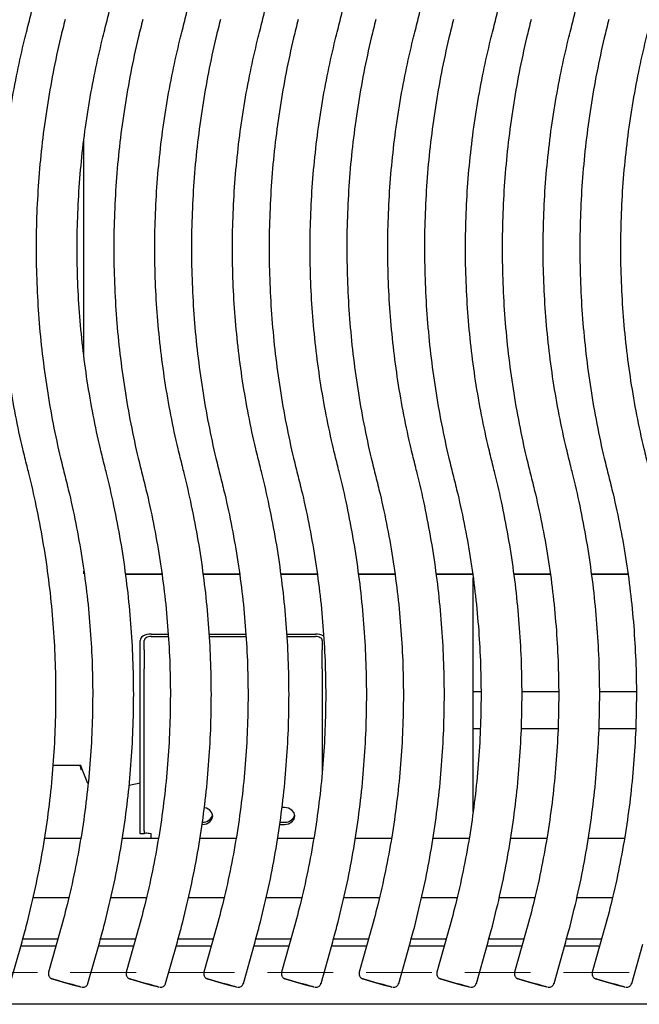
# Model space of a CAD drawing. Header units: inches. Extents: x 35 to 165, y 14 to 115.
# Tile 20 of 42: x 67.8 to 73.45, y 73.97 to 82.96. Entities that reach past the tile are written whole.
import ezdxf

# ---------------------------------------------------------------- set-up
doc = ezdxf.new("R2010")
doc.units = ezdxf.units.IN
doc.header["$LTSCALE"] = 12
doc.header["$MEASUREMENT"] = 0
doc.linetypes.add('HIDDEN', pattern=[0.075, 0.05, -0.025])
doc.layers.add('FORMAT', color=7, linetype='Continuous')

msp = doc.modelspace()

# ---------------------------------------------------------------- linework, layer by layer
at = {"color": 7, "linetype": 'Continuous', "lineweight": 25}
for p, q in [((68.3862, 79.9043), (68.3862, 81.8603)), ((68.3862, 77.9036), (68.3862, 77.9287)), ((69.0984, 77.9021), (68.7684, 77.9021)), ((68.7688, 77.8995), (69.0988, 77.8995)), ((69.8071, 77.9021), (69.4771, 77.9021)), ((69.4775, 77.8995), (69.8074, 77.8995)), ((70.5158, 77.9021), (70.1857, 77.9021)), ((70.1861, 77.8995), (70.5161, 77.8995)), ((71.2244, 77.9021), (70.8944, 77.9021)), ((70.8948, 77.8995), (71.2248, 77.8995)), ((71.9331, 77.9021), (71.6031, 77.9021)), ((71.6035, 77.8995), (71.9334, 77.8995)), ((71.9378, 75.7323), (71.9378, 77.8663)), ((72.6417, 77.9021), (72.3117, 77.9021)), ((72.3121, 77.8995), (72.6421, 77.8995)), ((73.3504, 77.9021), (73.0204, 77.9021)), ((73.0208, 77.8995), (73.3507, 77.8995)), ((69.0003, 77.3533), (69.1563, 77.3533)), ((69.0003, 77.3315), (69.1575, 77.3315)), ((69.5304, 77.3533), (69.865, 77.3533)), ((69.532, 77.3315), (69.8662, 77.3315)), ((70.2391, 77.3533), (70.5003, 77.3533)), ((70.2407, 77.3315), (70.5003, 77.3315)), ((68.9003, 77.2099), (68.9003, 77.2959)), ((68.9383, 77.2099), (68.9383, 77.2959)), ((70.5623, 77.2959), (70.5623, 77.2099)), ((68.9003, 77.0358), (68.9003, 77.2099)), ((68.9383, 77.2099), (68.9383, 77.0358)), ((70.5623, 77.0358), (70.5623, 77.2099)), ((68.9003, 75.5577), (68.9003, 77.0358)), ((68.9383, 75.5577), (68.9383, 77.0358)), ((70.5623, 77.0358), (70.5623, 76.1019)), ((72.0096, 76.8254), (71.9378, 76.8254)), ((72.7183, 76.8254), (72.3834, 76.8254)), ((73.4269, 76.8254), (73.092, 76.8254)), ((72.0038, 76.4884), (71.9378, 76.4884)), ((72.7125, 76.4884), (72.3775, 76.4884)), ((73.4212, 76.4884), (73.0861, 76.4884)), ((68.3589, 76.1551), (68.1064, 76.1551)), ((68.4247, 75.9897), (68.3629, 76.141)), ((68.9003, 75.9923), (68.8, 75.9718)), ((70.2188, 75.7702), (70.1936, 75.7702)), ((70.1742, 75.6162), (70.2188, 75.6162)), ((70.1776, 75.638), (70.2188, 75.638)), ((68.9003, 75.531), (68.9003, 75.5577)), ((68.9383, 75.531), (68.9003, 75.531)), ((68.9383, 75.5577), (68.9383, 75.531)), ((69.0003, 75.4884), (69.0003, 75.531)), ((68.3588, 75.4884), (68.0277, 75.4884)), ((69.0675, 75.4884), (68.7364, 75.4884)), ((69.7761, 75.4884), (69.4451, 75.4884)), ((70.4848, 75.4884), (70.1537, 75.4884)), ((71.1934, 75.4884), (70.8624, 75.4884)), ((71.9021, 75.4884), (71.571, 75.4884)), ((72.6108, 75.4884), (72.2797, 75.4884)), ((73.3194, 75.4884), (72.9884, 75.4884)), ((68.2485, 74.9464), (67.924, 74.9464)), ((68.9572, 74.9464), (68.6326, 74.9464)), ((69.6659, 74.9464), (69.3413, 74.9464)), ((70.3745, 74.9464), (70.05, 74.9464)), ((71.0832, 74.9464), (70.7586, 74.9464)), ((71.7918, 74.9464), (71.4673, 74.9464)), ((72.5005, 74.9464), (72.1759, 74.9464)), ((73.2092, 74.9464), (72.8846, 74.9464)), ((68.1656, 74.6241), (68.0648, 74.2673)), ((68.8743, 74.6241), (68.7734, 74.2673)), ((69.583, 74.6241), (69.4821, 74.2673)), ((70.2916, 74.6241), (70.1908, 74.2673)), ((71.0003, 74.6241), (70.8994, 74.2673)), ((71.709, 74.6241), (71.6081, 74.2673)), ((72.4176, 74.6241), (72.3167, 74.2673)), ((73.1263, 74.6241), (73.0254, 74.2673)), ((67.716, 74.1655), (67.8169, 74.5223)), ((67.8305, 74.5724), (68.151, 74.5724)), ((68.4247, 74.1655), (68.5256, 74.5223)), ((68.5392, 74.5724), (68.8597, 74.5724)), ((69.1333, 74.1655), (69.2342, 74.5223)), ((69.2478, 74.5724), (69.5684, 74.5724)), ((69.842, 74.1655), (69.9429, 74.5223)), ((69.9565, 74.5724), (70.277, 74.5724)), ((70.5507, 74.1655), (70.6515, 74.5223)), ((70.6651, 74.5724), (70.9857, 74.5724)), ((71.2593, 74.1655), (71.3602, 74.5223)), ((71.3738, 74.5724), (71.6943, 74.5724)), ((71.968, 74.1655), (72.0689, 74.5223)), ((72.0825, 74.5724), (72.403, 74.5724)), ((72.6767, 74.1655), (72.7775, 74.5223)), ((72.7911, 74.5724), (73.1117, 74.5724)), ((73.3853, 74.1655), (73.4862, 74.5223)), ((68.1316, 74.5036), (67.8116, 74.5036)), ((68.8402, 74.5036), (68.5203, 74.5036)), ((69.5489, 74.5036), (69.2289, 74.5036)), ((70.2576, 74.5036), (69.9376, 74.5036)), ((70.9662, 74.5036), (70.6462, 74.5036)), ((71.6749, 74.5036), (71.3549, 74.5036)), ((72.3835, 74.5036), (72.0636, 74.5036)), ((73.0922, 74.5036), (72.7722, 74.5036)), ((76.0003, 73.9741), (58.6253, 73.9741))]:
    msp.add_line(p, q, dxfattribs=at)
at = {"color": 7, "linetype": 'Continuous', "lineweight": 25, "flags": 128}
for points in [[(69.0003, 77.3533), (68.9808, 77.3522), (68.9621, 77.3489), (68.9448, 77.3436), (68.9296, 77.3365), (68.9172, 77.3278), (68.908, 77.3179), (68.9023, 77.3071), (68.9003, 77.2959)], [(69.0003, 77.3315), (68.9883, 77.3308), (68.9766, 77.3288), (68.9659, 77.3255), (68.9565, 77.3211), (68.9488, 77.3157), (68.9431, 77.3095), (68.9395, 77.3028), (68.9383, 77.2959)], [(70.5623, 77.2959), (70.5612, 77.3028), (70.5576, 77.3095), (70.5519, 77.3157), (70.5442, 77.3211), (70.5348, 77.3255), (70.5241, 77.3288), (70.5124, 77.3308), (70.5003, 77.3315)], [(69.4688, 75.6162), (69.5048, 75.622), (69.5353, 75.6387), (69.5557, 75.6637), (69.5628, 75.6932), (69.5557, 75.7226), (69.5353, 75.7476), (69.5048, 75.7643), (69.4849, 75.769)], [(70.2188, 75.6162), (70.2548, 75.622), (70.2853, 75.6387), (70.3057, 75.6637), (70.3128, 75.6932), (70.3057, 75.7226), (70.2853, 75.7476), (70.2548, 75.7643), (70.2188, 75.7702)], [(68.0999, 74.2054), (68.1064, 74.2035), (68.1271, 74.1975), (68.159, 74.1884), (68.1988, 74.1772), (68.242, 74.1649), (68.2841, 74.1531), (68.3204, 74.1428), (68.3471, 74.1354), (68.3612, 74.1315), (68.3612, 74.1316), (68.3471, 74.1357), (68.3204, 74.1433), (68.2841, 74.1536), (68.242, 74.1655), (68.1988, 74.1777), (68.159, 74.1889), (68.1271, 74.1979), (68.1064, 74.2036), (68.0993, 74.2056), (68.0993, 74.2056)], [(68.8086, 74.2054), (68.8151, 74.2035), (68.8357, 74.1975), (68.8677, 74.1884), (68.9074, 74.1772), (68.9507, 74.1649), (68.9928, 74.1531), (69.0291, 74.1428), (69.0557, 74.1354), (69.0698, 74.1315), (69.0698, 74.1316), (69.0557, 74.1357), (69.0291, 74.1433), (68.9928, 74.1536), (68.9507, 74.1655), (68.9074, 74.1777), (68.8677, 74.1889), (68.8357, 74.1979), (68.8151, 74.2036), (68.808, 74.2056), (68.808, 74.2056)], [(69.5172, 74.2054), (69.5238, 74.2035), (69.5444, 74.1975), (69.5763, 74.1884), (69.6161, 74.1772), (69.6593, 74.1649), (69.7014, 74.1531), (69.7377, 74.1428), (69.7644, 74.1354), (69.7785, 74.1315), (69.7785, 74.1316), (69.7644, 74.1357), (69.7377, 74.1433), (69.7014, 74.1536), (69.6593, 74.1655), (69.6161, 74.1777), (69.5763, 74.1889), (69.5444, 74.1979), (69.5238, 74.2036), (69.5166, 74.2056), (69.5166, 74.2056)], [(70.2259, 74.2054), (70.2324, 74.2035), (70.2531, 74.1975), (70.285, 74.1884), (70.3247, 74.1772), (70.368, 74.1649), (70.4101, 74.1531), (70.4464, 74.1428), (70.4731, 74.1354), (70.4872, 74.1315), (70.4872, 74.1316), (70.4731, 74.1357), (70.4464, 74.1433), (70.4101, 74.1536), (70.368, 74.1655), (70.3247, 74.1777), (70.285, 74.1889), (70.2531, 74.1979), (70.2324, 74.2036), (70.2253, 74.2056), (70.2253, 74.2056)], [(70.9346, 74.2054), (70.9411, 74.2035), (70.9617, 74.1975), (70.9937, 74.1884), (71.0334, 74.1772), (71.0767, 74.1649), (71.1187, 74.1531), (71.1551, 74.1428), (71.1817, 74.1354), (71.1958, 74.1315), (71.1958, 74.1316), (71.1817, 74.1357), (71.1551, 74.1433), (71.1187, 74.1536), (71.0767, 74.1655), (71.0334, 74.1777), (70.9937, 74.1889), (70.9617, 74.1979), (70.9411, 74.2036), (70.9339, 74.2056), (70.9339, 74.2056)], [(71.6432, 74.2054), (71.6497, 74.2035), (71.6704, 74.1975), (71.7023, 74.1884), (71.7421, 74.1772), (71.7853, 74.1649), (71.8274, 74.1531), (71.8637, 74.1428), (71.8904, 74.1354), (71.9045, 74.1315), (71.9045, 74.1316), (71.8904, 74.1357), (71.8637, 74.1433), (71.8274, 74.1536), (71.7853, 74.1655), (71.7421, 74.1777), (71.7023, 74.1889), (71.6704, 74.1979), (71.6497, 74.2036), (71.6426, 74.2056), (71.6426, 74.2056)], [(72.3519, 74.2054), (72.3584, 74.2035), (72.3791, 74.1975), (72.411, 74.1884), (72.4507, 74.1772), (72.494, 74.1649), (72.5361, 74.1531), (72.5724, 74.1428), (72.599, 74.1354), (72.6131, 74.1315), (72.6131, 74.1316), (72.599, 74.1357), (72.5724, 74.1433), (72.5361, 74.1536), (72.494, 74.1655), (72.4507, 74.1777), (72.411, 74.1889), (72.3791, 74.1979), (72.3584, 74.2036), (72.3513, 74.2056), (72.3513, 74.2056)], [(73.0605, 74.2054), (73.0671, 74.2035), (73.0877, 74.1975), (73.1196, 74.1884), (73.1594, 74.1772), (73.2026, 74.1649), (73.2447, 74.1531), (73.2811, 74.1428), (73.3077, 74.1354), (73.3218, 74.1315), (73.3218, 74.1316), (73.3077, 74.1357), (73.2811, 74.1433), (73.2447, 74.1536), (73.2026, 74.1655), (73.1594, 74.1777), (73.1196, 74.1889), (73.0877, 74.1979), (73.0671, 74.2036), (73.0599, 74.2056), (73.0599, 74.2056)]]:
    msp.add_lwpolyline(points, dxfattribs=at)
at = {"color": 7, "linetype": 'Continuous', "lineweight": 25}
for centre, radius, start, end in [((70.5045, 77.2148), 0.1386, 58.99273, 91.70056), ((68.5792, 76.1975), 0.2318, 190.54455, 201.06742), ((68.4375, 76.1697), 0.08, 190.545, 201.06567), ((69.4758, 75.7267), 0.089, 265.50795, 345.26915), ((70.2258, 75.7267), 0.089, 265.50793, 345.26926)]:
    msp.add_arc(centre, radius, start, end, dxfattribs=at)
for points, knots in [([(67.869, 82.8704), (67.8829, 82.9259), (67.9229, 83.0858), (67.9798, 83.3522), (68.0356, 83.6702), (68.079, 83.99), (68.11, 84.3113), (68.1286, 84.6336), (68.1348, 84.9563), (68.1286, 85.2791), (68.1099, 85.6013), (68.0788, 85.9226), (68.0354, 86.2425), (67.9796, 86.5604), (67.9193, 86.8428), (67.8745, 87.0183), (67.8563, 87.0896)], [0, 0, 0, 0, 0.0402679, 0.1159318, 0.191599, 0.2672662, 0.3429335, 0.4186007, 0.4942679, 0.5699352, 0.6456024, 0.7212696, 0.7969368, 0.8726041, 0.9482713, 1, 1, 1, 1]), ([(68.5776, 82.8704), (68.5915, 82.9259), (68.6316, 83.0858), (68.6885, 83.3522), (68.7443, 83.6702), (68.7876, 83.99), (68.8187, 84.3113), (68.8373, 84.6336), (68.8435, 84.9563), (68.8372, 85.2791), (68.8186, 85.6013), (68.7875, 85.9226), (68.7441, 86.2425), (68.6882, 86.5604), (68.628, 86.8428), (68.5832, 87.0183), (68.565, 87.0896)], [0, 0, 0, 0, 0.0402679, 0.1159318, 0.191599, 0.2672663, 0.3429335, 0.4186007, 0.4942679, 0.5699352, 0.6456024, 0.7212696, 0.7969368, 0.8726041, 0.9482713, 1, 1, 1, 1]), ([(69.2863, 82.8704), (69.3002, 82.9259), (69.3402, 83.0858), (69.3971, 83.3522), (69.4529, 83.6702), (69.4963, 83.99), (69.5273, 84.3113), (69.546, 84.6336), (69.5521, 84.9563), (69.5459, 85.2791), (69.5272, 85.6013), (69.4961, 85.9226), (69.4528, 86.2425), (69.3969, 86.5604), (69.3366, 86.8428), (69.2918, 87.0183), (69.2737, 87.0896)], [0, 0, 0, 0, 0.0402679, 0.1159318, 0.191599, 0.2672662, 0.3429335, 0.4186007, 0.4942679, 0.5699352, 0.6456024, 0.7212696, 0.7969368, 0.8726041, 0.9482713, 1, 1, 1, 1]), ([(69.9949, 82.8704), (70.0089, 82.9259), (70.0489, 83.0858), (70.1058, 83.3522), (70.1616, 83.6702), (70.205, 83.99), (70.236, 84.3113), (70.2546, 84.6336), (70.2608, 84.9563), (70.2546, 85.2791), (70.2359, 85.6013), (70.2048, 85.9226), (70.1614, 86.2425), (70.1055, 86.5604), (70.0453, 86.8428), (70.0005, 87.0183), (69.9823, 87.0896)], [0, 0, 0, 0, 0.040268, 0.115932, 0.191599, 0.267266, 0.342933, 0.418601, 0.494268, 0.569935, 0.645602, 0.72127, 0.796937, 0.872604, 0.948271, 1, 1, 1, 1]), ([(70.7036, 82.8704), (70.7175, 82.9259), (70.7576, 83.0858), (70.8145, 83.3522), (70.8703, 83.6702), (70.9136, 83.99), (70.9447, 84.3113), (70.9633, 84.6336), (70.9695, 84.9563), (70.9632, 85.2791), (70.9446, 85.6013), (70.9135, 85.9226), (70.8701, 86.2425), (70.8142, 86.5604), (70.7539, 86.8428), (70.7092, 87.0183), (70.691, 87.0896)], [0, 0, 0, 0, 0.0402679, 0.1159318, 0.191599, 0.2672663, 0.3429335, 0.4186007, 0.4942679, 0.5699352, 0.6456024, 0.7212696, 0.7969368, 0.8726041, 0.9482713, 1, 1, 1, 1]), ([(71.4123, 82.8704), (71.4262, 82.9259), (71.4662, 83.0858), (71.5231, 83.3522), (71.5789, 83.6702), (71.6223, 83.99), (71.6533, 84.3113), (71.6719, 84.6336), (71.6781, 84.9563), (71.6719, 85.2791), (71.6532, 85.6013), (71.6221, 85.9226), (71.5787, 86.2425), (71.5229, 86.5604), (71.4626, 86.8428), (71.4178, 87.0183), (71.3996, 87.0896)], [0, 0, 0, 0, 0.040268, 0.115932, 0.191599, 0.267266, 0.342933, 0.418601, 0.494268, 0.569935, 0.645602, 0.72127, 0.796937, 0.872604, 0.948271, 1, 1, 1, 1]), ([(72.1209, 82.8704), (72.1348, 82.9259), (72.1749, 83.0858), (72.2318, 83.3522), (72.2876, 83.6702), (72.3309, 83.99), (72.362, 84.3113), (72.3806, 84.6336), (72.3868, 84.9563), (72.3806, 85.2791), (72.3619, 85.6013), (72.3308, 85.9226), (72.2874, 86.2425), (72.2315, 86.5604), (72.1713, 86.8428), (72.1265, 87.0183), (72.1083, 87.0896)], [0, 0, 0, 0, 0.040268, 0.115932, 0.191599, 0.267266, 0.342933, 0.418601, 0.494268, 0.569935, 0.645602, 0.72127, 0.796937, 0.872604, 0.948271, 1, 1, 1, 1]), ([(72.8296, 82.8704), (72.8435, 82.9259), (72.8836, 83.0858), (72.9404, 83.3522), (72.9963, 83.6702), (73.0396, 83.99), (73.0706, 84.3113), (73.0893, 84.6336), (73.0955, 84.9563), (73.0892, 85.2791), (73.0705, 85.6013), (73.0395, 85.9226), (72.9961, 86.2425), (72.9402, 86.5604), (72.8799, 86.8428), (72.8351, 87.0183), (72.817, 87.0896)], [0, 0, 0, 0, 0.040268, 0.115932, 0.191599, 0.267266, 0.342933, 0.418601, 0.494268, 0.569935, 0.645602, 0.72127, 0.796937, 0.872604, 0.948271, 1, 1, 1, 1]), ([(68.2154, 82.9635), (68.2015, 82.908), (68.1614, 82.7481), (68.1045, 82.4816), (68.0487, 82.1637), (68.0054, 81.8438), (67.9743, 81.5225), (67.9557, 81.2003), (67.9495, 80.8775), (67.9558, 80.5548), (67.9744, 80.2325), (68.0055, 79.9113), (68.0489, 79.5914), (68.1048, 79.2735), (68.1616, 79.0074), (68.2016, 78.8479), (68.2154, 78.7928)], [0, 0, 0, 0, 0.040747, 0.117311, 0.193878, 0.270445, 0.347013, 0.42358, 0.500147, 0.576715, 0.653282, 0.729849, 0.806416, 0.882984, 0.959551, 1, 1, 1, 1]), ([(68.924, 82.9635), (68.9101, 82.908), (68.8701, 82.7481), (68.8132, 82.4816), (68.7574, 82.1637), (68.714, 81.8438), (68.683, 81.5225), (68.6644, 81.2003), (68.6582, 80.8775), (68.6644, 80.5548), (68.6831, 80.2325), (68.7142, 79.9113), (68.7576, 79.5914), (68.8134, 79.2735), (68.8703, 79.0074), (68.9102, 78.8479), (68.924, 78.7928)], [0, 0, 0, 0, 0.040747, 0.117311, 0.193878, 0.270445, 0.347013, 0.42358, 0.500147, 0.576715, 0.653282, 0.729849, 0.806416, 0.882984, 0.959551, 1, 1, 1, 1]), ([(69.6327, 82.9635), (69.6188, 82.908), (69.5787, 82.7481), (69.5219, 82.4816), (69.4661, 82.1637), (69.4227, 81.8438), (69.3917, 81.5225), (69.373, 81.2003), (69.3668, 80.8775), (69.3731, 80.5548), (69.3918, 80.2325), (69.4228, 79.9113), (69.4662, 79.5914), (69.5221, 79.2735), (69.5789, 79.0074), (69.6189, 78.8479), (69.6327, 78.7928)], [0, 0, 0, 0, 0.040747, 0.117311, 0.193878, 0.270445, 0.347013, 0.42358, 0.500147, 0.576715, 0.653282, 0.729849, 0.806416, 0.882984, 0.959551, 1, 1, 1, 1]), ([(70.3414, 82.9635), (70.3275, 82.908), (70.2874, 82.7481), (70.2305, 82.4816), (70.1747, 82.1637), (70.1314, 81.8438), (70.1003, 81.5225), (70.0817, 81.2003), (70.0755, 80.8775), (70.0818, 80.5548), (70.1004, 80.2325), (70.1315, 79.9113), (70.1749, 79.5914), (70.2308, 79.2735), (70.2876, 79.0074), (70.3276, 78.8479), (70.3414, 78.7928)], [0, 0, 0, 0, 0.040747, 0.117311, 0.193878, 0.270445, 0.347013, 0.42358, 0.500147, 0.576715, 0.653282, 0.729849, 0.806416, 0.882984, 0.959551, 1, 1, 1, 1]), ([(71.05, 82.9635), (71.0361, 82.908), (70.9961, 82.7481), (70.9392, 82.4816), (70.8834, 82.1637), (70.84, 81.8438), (70.809, 81.5225), (70.7904, 81.2003), (70.7842, 80.8775), (70.7904, 80.5548), (70.8091, 80.2325), (70.8402, 79.9113), (70.8836, 79.5914), (70.9394, 79.2735), (70.9963, 79.0074), (71.0362, 78.8479), (71.05, 78.7928)], [0, 0, 0, 0, 0.040747, 0.117311, 0.193878, 0.270445, 0.347013, 0.42358, 0.500147, 0.576715, 0.653282, 0.729849, 0.806416, 0.882984, 0.959551, 1, 1, 1, 1]), ([(71.7587, 82.9635), (71.7448, 82.908), (71.7047, 82.7481), (71.6478, 82.4816), (71.592, 82.1637), (71.5487, 81.8438), (71.5176, 81.5225), (71.499, 81.2003), (71.4928, 80.8775), (71.4991, 80.5548), (71.5177, 80.2325), (71.5488, 79.9113), (71.5922, 79.5914), (71.6481, 79.2735), (71.7049, 79.0074), (71.7449, 78.8479), (71.7587, 78.7928)], [0, 0, 0, 0, 0.040747, 0.117311, 0.193878, 0.270445, 0.347013, 0.42358, 0.500147, 0.576715, 0.653282, 0.729849, 0.806416, 0.882984, 0.959551, 1, 1, 1, 1]), ([(72.4674, 82.9635), (72.4534, 82.908), (72.4134, 82.7481), (72.3565, 82.4816), (72.3007, 82.1637), (72.2573, 81.8438), (72.2263, 81.5225), (72.2077, 81.2003), (72.2015, 80.8775), (72.2077, 80.5548), (72.2264, 80.2325), (72.2575, 79.9113), (72.3009, 79.5914), (72.3567, 79.2735), (72.4136, 79.0074), (72.4535, 78.8479), (72.4674, 78.7928)], [0, 0, 0, 0, 0.0407469, 0.1173108, 0.1938781, 0.2704454, 0.3470127, 0.42358, 0.5001473, 0.5767146, 0.6532819, 0.7298492, 0.8064165, 0.8829838, 0.9595511, 1, 1, 1, 1]), ([(73.176, 82.9635), (73.1621, 82.908), (73.1221, 82.7481), (73.0652, 82.4816), (73.0094, 82.1637), (72.966, 81.8438), (72.935, 81.5225), (72.9163, 81.2003), (72.9102, 80.8775), (72.9164, 80.5548), (72.9351, 80.2325), (72.9662, 79.9113), (73.0095, 79.5914), (73.0654, 79.2735), (73.1222, 79.0074), (73.1622, 78.8479), (73.176, 78.7928)], [0, 0, 0, 0, 0.0407469, 0.1173108, 0.1938781, 0.2704454, 0.3470127, 0.42358, 0.5001473, 0.5767146, 0.6532819, 0.7298491, 0.8064165, 0.8829838, 0.9595511, 1, 1, 1, 1]), ([(67.869, 78.8859), (67.8557, 78.939), (67.8168, 79.094), (67.7616, 79.3533), (67.7075, 79.6641), (67.6658, 79.9768), (67.6364, 80.291), (67.6195, 80.606), (67.615, 80.9215), (67.6229, 81.2369), (67.6433, 81.5518), (67.676, 81.8656), (67.7211, 82.1779), (67.7776, 82.4826), (67.8291, 82.7131), (67.8613, 82.84), (67.869, 82.8704)], [0, 0, 0, 0, 0.040747, 0.11908, 0.197417, 0.275754, 0.354091, 0.432427, 0.510764, 0.589101, 0.667438, 0.745775, 0.824111, 0.902448, 0.976665, 1, 1, 1, 1]), ([(68.5776, 78.8859), (68.5643, 78.939), (68.5255, 79.094), (68.4703, 79.3533), (68.4161, 79.6641), (68.3745, 79.9768), (68.3451, 80.291), (68.3282, 80.606), (68.3237, 80.9215), (68.3316, 81.2369), (68.3519, 81.5518), (68.3847, 81.8656), (68.4298, 82.1779), (68.4862, 82.4826), (68.5378, 82.7131), (68.5699, 82.84), (68.5776, 82.8704)], [0, 0, 0, 0, 0.040747, 0.1190802, 0.197417, 0.2757537, 0.3540905, 0.4324273, 0.5107641, 0.5891009, 0.6674377, 0.7457745, 0.8241113, 0.9024481, 0.9766651, 1, 1, 1, 1]), ([(69.2863, 78.8859), (69.273, 78.939), (69.2342, 79.094), (69.1789, 79.3533), (69.1248, 79.6641), (69.0831, 79.9768), (69.0538, 80.291), (69.0368, 80.606), (69.0323, 80.9215), (69.0402, 81.2369), (69.0606, 81.5518), (69.0934, 81.8656), (69.1384, 82.1779), (69.1949, 82.4826), (69.2465, 82.7131), (69.2786, 82.84), (69.2863, 82.8704)], [0, 0, 0, 0, 0.040747, 0.11908, 0.197417, 0.275754, 0.354091, 0.432427, 0.510764, 0.589101, 0.667438, 0.745775, 0.824111, 0.902448, 0.976665, 1, 1, 1, 1]), ([(69.9949, 78.8859), (69.9817, 78.939), (69.9428, 79.094), (69.8876, 79.3533), (69.8335, 79.6641), (69.7918, 79.9768), (69.7624, 80.291), (69.7455, 80.606), (69.741, 80.9215), (69.7489, 81.2369), (69.7693, 81.5518), (69.802, 81.8656), (69.8471, 82.1779), (69.9035, 82.4826), (69.9551, 82.7131), (69.9873, 82.84), (69.9949, 82.8704)], [0, 0, 0, 0, 0.040747, 0.11908, 0.197417, 0.275754, 0.354091, 0.432427, 0.510764, 0.589101, 0.667438, 0.745775, 0.824111, 0.902448, 0.976665, 1, 1, 1, 1]), ([(70.7036, 78.8859), (70.6903, 78.939), (70.6515, 79.094), (70.5963, 79.3533), (70.5421, 79.6641), (70.5004, 79.9768), (70.4711, 80.291), (70.4542, 80.606), (70.4496, 80.9215), (70.4576, 81.2369), (70.4779, 81.5518), (70.5107, 81.8656), (70.5557, 82.1779), (70.6122, 82.4826), (70.6638, 82.7131), (70.6959, 82.84), (70.7036, 82.8704)], [0, 0, 0, 0, 0.040747, 0.11908, 0.197417, 0.275754, 0.354091, 0.432427, 0.510764, 0.589101, 0.667438, 0.745775, 0.824111, 0.902448, 0.976665, 1, 1, 1, 1]), ([(71.4123, 78.8859), (71.399, 78.939), (71.3601, 79.094), (71.3049, 79.3533), (71.2508, 79.6641), (71.2091, 79.9768), (71.1798, 80.291), (71.1628, 80.606), (71.1583, 80.9215), (71.1662, 81.2369), (71.1866, 81.5518), (71.2193, 81.8656), (71.2644, 82.1779), (71.3209, 82.4826), (71.3724, 82.7131), (71.4046, 82.84), (71.4123, 82.8704)], [0, 0, 0, 0, 0.040747, 0.11908, 0.197417, 0.275754, 0.354091, 0.432427, 0.510764, 0.589101, 0.667438, 0.745775, 0.824111, 0.902448, 0.976665, 1, 1, 1, 1]), ([(72.1209, 78.8859), (72.1076, 78.939), (72.0688, 79.094), (72.0136, 79.3533), (71.9594, 79.6641), (71.9178, 79.9768), (71.8884, 80.291), (71.8715, 80.606), (71.867, 80.9215), (71.8749, 81.2369), (71.8952, 81.5518), (71.928, 81.8656), (71.9731, 82.1779), (72.0295, 82.4826), (72.0811, 82.7131), (72.1132, 82.84), (72.1209, 82.8704)], [0, 0, 0, 0, 0.040747, 0.11908, 0.197417, 0.275754, 0.354091, 0.432427, 0.510764, 0.589101, 0.667438, 0.745775, 0.824111, 0.902448, 0.976665, 1, 1, 1, 1]), ([(72.8296, 78.8859), (72.8163, 78.939), (72.7775, 79.094), (72.7222, 79.3533), (72.6681, 79.6641), (72.6264, 79.9768), (72.5971, 80.291), (72.5801, 80.606), (72.5756, 80.9215), (72.5836, 81.2369), (72.6039, 81.5518), (72.6367, 81.8656), (72.6817, 82.1779), (72.7382, 82.4826), (72.7898, 82.7131), (72.8219, 82.84), (72.8296, 82.8704)], [0, 0, 0, 0, 0.040747, 0.11908, 0.197417, 0.275754, 0.354091, 0.432427, 0.510764, 0.589101, 0.667438, 0.745775, 0.824111, 0.902448, 0.976665, 1, 1, 1, 1]), ([(73.5383, 78.8859), (73.525, 78.939), (73.4861, 79.094), (73.4309, 79.3533), (73.3768, 79.6641), (73.3351, 79.9768), (73.3057, 80.291), (73.2888, 80.606), (73.2843, 80.9215), (73.2922, 81.2369), (73.3126, 81.5518), (73.3453, 81.8656), (73.3904, 82.1779), (73.4468, 82.4826), (73.4984, 82.7131), (73.5306, 82.84), (73.5383, 82.8704)], [0, 0, 0, 0, 0.040747, 0.11908, 0.197417, 0.275754, 0.354091, 0.432427, 0.510764, 0.589101, 0.667438, 0.745775, 0.824111, 0.902448, 0.976665, 1, 1, 1, 1]), ([(67.8169, 74.5223), (67.8321, 74.5775), (67.876, 74.7364), (67.9392, 75.0014), (68.0026, 75.3179), (68.0536, 75.6367), (68.0923, 75.9571), (68.1186, 76.2789), (68.1325, 76.6014), (68.1339, 76.9241), (68.1229, 77.2468), (68.0995, 77.5687), (68.0637, 77.8895), (68.0156, 78.2087), (67.9563, 78.5202), (67.9047, 78.7455), (67.8743, 78.8651), (67.869, 78.8859)], [0, 0, 0, 0, 0.038902, 0.112001, 0.185102, 0.258204, 0.331305, 0.404407, 0.477508, 0.55061, 0.623711, 0.696813, 0.769914, 0.843016, 0.916117, 0.985373, 1, 1, 1, 1]), ([(68.5256, 74.5223), (68.5408, 74.5775), (68.5846, 74.7364), (68.6479, 75.0014), (68.7113, 75.3179), (68.7622, 75.6367), (68.8009, 75.9571), (68.8272, 76.2789), (68.8411, 76.6014), (68.8426, 76.9241), (68.8316, 77.2468), (68.8082, 77.5687), (68.7724, 77.8895), (68.7243, 78.2087), (68.6649, 78.5202), (68.6134, 78.7455), (68.5829, 78.8651), (68.5776, 78.8859)], [0, 0, 0, 0, 0.0389025, 0.1120009, 0.1851022, 0.2582037, 0.3313053, 0.4044068, 0.4775082, 0.5506096, 0.6237111, 0.6968126, 0.7699141, 0.8430156, 0.9161171, 0.9853729, 1, 1, 1, 1]), ([(69.2342, 74.5223), (69.2494, 74.5775), (69.2933, 74.7364), (69.3565, 75.0014), (69.4199, 75.3179), (69.4709, 75.6367), (69.5096, 75.9571), (69.5359, 76.2789), (69.5498, 76.6014), (69.5512, 76.9241), (69.5403, 77.2468), (69.5169, 77.5687), (69.4811, 77.8895), (69.433, 78.2087), (69.3736, 78.5202), (69.322, 78.7455), (69.2916, 78.8651), (69.2863, 78.8859)], [0, 0, 0, 0, 0.038902, 0.112001, 0.185102, 0.258204, 0.331305, 0.404407, 0.477508, 0.55061, 0.623711, 0.696813, 0.769914, 0.843016, 0.916117, 0.985373, 1, 1, 1, 1]), ([(69.9429, 74.5223), (69.9581, 74.5775), (70.002, 74.7364), (70.0652, 75.0014), (70.1286, 75.3179), (70.1795, 75.6367), (70.2182, 75.9571), (70.2445, 76.2789), (70.2584, 76.6014), (70.2599, 76.9241), (70.2489, 77.2468), (70.2255, 77.5687), (70.1897, 77.8895), (70.1416, 78.2087), (70.0822, 78.5202), (70.0307, 78.7455), (70.0003, 78.8651), (69.9949, 78.8859)], [0, 0, 0, 0, 0.038902, 0.112001, 0.185102, 0.258204, 0.331305, 0.404407, 0.477508, 0.55061, 0.623711, 0.696813, 0.769914, 0.843016, 0.916117, 0.985373, 1, 1, 1, 1]), ([(70.6515, 74.5223), (70.6668, 74.5775), (70.7106, 74.7364), (70.7739, 75.0014), (70.8372, 75.3179), (70.8882, 75.6367), (70.9269, 75.9571), (70.9532, 76.2789), (70.9671, 76.6014), (70.9686, 76.9241), (70.9576, 77.2468), (70.9342, 77.5687), (70.8984, 77.8895), (70.8503, 78.2087), (70.7909, 78.5202), (70.7394, 78.7455), (70.7089, 78.8651), (70.7036, 78.8859)], [0, 0, 0, 0, 0.038902, 0.112001, 0.185102, 0.258204, 0.331305, 0.404407, 0.477508, 0.55061, 0.623711, 0.696813, 0.769914, 0.843016, 0.916117, 0.985373, 1, 1, 1, 1]), ([(71.3602, 74.5223), (71.3754, 74.5775), (71.4193, 74.7364), (71.4825, 75.0014), (71.5459, 75.3179), (71.5969, 75.6367), (71.6356, 75.9571), (71.6619, 76.2789), (71.6758, 76.6014), (71.6772, 76.9241), (71.6662, 77.2468), (71.6428, 77.5687), (71.6071, 77.8895), (71.5589, 78.2087), (71.4996, 78.5202), (71.448, 78.7455), (71.4176, 78.8651), (71.4123, 78.8859)], [0, 0, 0, 0, 0.0389025, 0.1120008, 0.1851022, 0.2582037, 0.3313053, 0.4044068, 0.4775082, 0.5506096, 0.6237111, 0.6968126, 0.7699141, 0.8430156, 0.9161171, 0.9853729, 1, 1, 1, 1]), ([(72.0689, 74.5223), (72.0841, 74.5775), (72.128, 74.7364), (72.1912, 75.0014), (72.2546, 75.3179), (72.3055, 75.6367), (72.3442, 75.9571), (72.3705, 76.2789), (72.3844, 76.6014), (72.3859, 76.9241), (72.3749, 77.2468), (72.3515, 77.5687), (72.3157, 77.8895), (72.2676, 78.2087), (72.2082, 78.5202), (72.1567, 78.7455), (72.1262, 78.8651), (72.1209, 78.8859)], [0, 0, 0, 0, 0.038902, 0.112001, 0.185102, 0.258204, 0.331305, 0.404407, 0.477508, 0.55061, 0.623711, 0.696813, 0.769914, 0.843016, 0.916117, 0.985373, 1, 1, 1, 1]), ([(72.7775, 74.5223), (72.7928, 74.5775), (72.8366, 74.7364), (72.8998, 75.0014), (72.9632, 75.3179), (73.0142, 75.6367), (73.0529, 75.9571), (73.0792, 76.2789), (73.0931, 76.6014), (73.0945, 76.9241), (73.0836, 77.2468), (73.0602, 77.5687), (73.0244, 77.8895), (72.9763, 78.2087), (72.9169, 78.5202), (72.8653, 78.7455), (72.8349, 78.8651), (72.8296, 78.8859)], [0, 0, 0, 0, 0.038902, 0.112001, 0.185102, 0.258204, 0.331305, 0.404407, 0.477508, 0.55061, 0.623711, 0.696813, 0.769914, 0.843016, 0.916117, 0.985373, 1, 1, 1, 1]), ([(68.2154, 78.7928), (68.2287, 78.7398), (68.2675, 78.5847), (68.3227, 78.3255), (68.3769, 78.0147), (68.4185, 77.7019), (68.4479, 77.3878), (68.4648, 77.0727), (68.4694, 76.7572), (68.4614, 76.4418), (68.4411, 76.127), (68.4083, 75.8132), (68.3633, 75.5009), (68.3057, 75.1907), (68.2402, 74.8981), (68.1891, 74.7104), (68.1656, 74.6241)], [0, 0, 0, 0, 0.038903, 0.11369, 0.188481, 0.263272, 0.338063, 0.412854, 0.487645, 0.562436, 0.637226, 0.712017, 0.786808, 0.861599, 0.93639, 1, 1, 1, 1]), ([(68.924, 78.7928), (68.9373, 78.7398), (68.9762, 78.5847), (69.0314, 78.3255), (69.0855, 78.0147), (69.1272, 77.7019), (69.1566, 77.3878), (69.1735, 77.0727), (69.178, 76.7572), (69.1701, 76.4418), (69.1497, 76.127), (69.117, 75.8132), (69.0719, 75.5009), (69.0144, 75.1907), (68.9489, 74.8981), (68.8978, 74.7104), (68.8743, 74.6241)], [0, 0, 0, 0, 0.0389026, 0.11369, 0.1884809, 0.2632718, 0.3380627, 0.4128536, 0.4876445, 0.5624355, 0.6372263, 0.7120173, 0.7868083, 0.8615992, 0.93639, 1, 1, 1, 1]), ([(69.6327, 78.7928), (69.646, 78.7398), (69.6848, 78.5847), (69.7401, 78.3255), (69.7942, 78.0147), (69.8359, 77.7019), (69.8652, 77.3878), (69.8822, 77.0727), (69.8867, 76.7572), (69.8787, 76.4418), (69.8584, 76.127), (69.8256, 75.8132), (69.7806, 75.5009), (69.723, 75.1907), (69.6576, 74.8981), (69.6065, 74.7104), (69.583, 74.6241)], [0, 0, 0, 0, 0.0389026, 0.11369, 0.1884809, 0.2632718, 0.3380627, 0.4128536, 0.4876445, 0.5624355, 0.6372263, 0.7120173, 0.7868083, 0.8615992, 0.93639, 1, 1, 1, 1]), ([(70.3414, 78.7928), (70.3547, 78.7398), (70.3935, 78.5847), (70.4487, 78.3255), (70.5029, 78.0147), (70.5445, 77.7019), (70.5739, 77.3878), (70.5908, 77.0727), (70.5953, 76.7572), (70.5874, 76.4418), (70.5671, 76.127), (70.5343, 75.8132), (70.4892, 75.5009), (70.4317, 75.1907), (70.3662, 74.8981), (70.3151, 74.7104), (70.2916, 74.6241)], [0, 0, 0, 0, 0.038903, 0.11369, 0.188481, 0.263272, 0.338063, 0.412854, 0.487645, 0.562436, 0.637226, 0.712017, 0.786808, 0.861599, 0.93639, 1, 1, 1, 1]), ([(71.05, 78.7928), (71.0633, 78.7398), (71.1022, 78.5847), (71.1574, 78.3255), (71.2115, 78.0147), (71.2532, 77.7019), (71.2825, 77.3878), (71.2995, 77.0727), (71.304, 76.7572), (71.2961, 76.4418), (71.2757, 76.127), (71.243, 75.8132), (71.1979, 75.5009), (71.1404, 75.1907), (71.0749, 74.8981), (71.0238, 74.7104), (71.0003, 74.6241)], [0, 0, 0, 0, 0.038903, 0.11369, 0.188481, 0.263272, 0.338063, 0.412854, 0.487645, 0.562436, 0.637226, 0.712017, 0.786808, 0.861599, 0.93639, 1, 1, 1, 1]), ([(71.7587, 78.7928), (71.772, 78.7398), (71.8108, 78.5847), (71.866, 78.3255), (71.9202, 78.0147), (71.9619, 77.7019), (71.9912, 77.3878), (72.0082, 77.0727), (72.0127, 76.7572), (72.0047, 76.4418), (71.9844, 76.127), (71.9516, 75.8132), (71.9066, 75.5009), (71.849, 75.1907), (71.7835, 74.8981), (71.7324, 74.7104), (71.709, 74.6241)], [0, 0, 0, 0, 0.038903, 0.11369, 0.188481, 0.263272, 0.338063, 0.412854, 0.487645, 0.562436, 0.637226, 0.712017, 0.786808, 0.861599, 0.93639, 1, 1, 1, 1]), ([(72.4674, 78.7928), (72.4806, 78.7398), (72.5195, 78.5847), (72.5747, 78.3255), (72.6288, 78.0147), (72.6705, 77.7019), (72.6999, 77.3878), (72.7168, 77.0727), (72.7213, 76.7572), (72.7134, 76.4418), (72.693, 76.127), (72.6603, 75.8132), (72.6152, 75.5009), (72.5577, 75.1907), (72.4922, 74.8981), (72.4411, 74.7104), (72.4176, 74.6241)], [0, 0, 0, 0, 0.038903, 0.11369, 0.188481, 0.263272, 0.338063, 0.412854, 0.487645, 0.562436, 0.637226, 0.712017, 0.786808, 0.861599, 0.93639, 1, 1, 1, 1]), ([(73.176, 78.7928), (73.1893, 78.7398), (73.2281, 78.5847), (73.2834, 78.3255), (73.3375, 78.0147), (73.3792, 77.7019), (73.4085, 77.3878), (73.4255, 77.0727), (73.43, 76.7572), (73.4221, 76.4418), (73.4017, 76.127), (73.3689, 75.8132), (73.3239, 75.5009), (73.2664, 75.1907), (73.2009, 74.8981), (73.1498, 74.7104), (73.1263, 74.6241)], [0, 0, 0, 0, 0.038903, 0.11369, 0.188481, 0.263272, 0.338063, 0.412854, 0.487645, 0.562436, 0.637226, 0.712017, 0.786808, 0.861599, 0.93639, 1, 1, 1, 1]), ([(68.9383, 75.531), (68.9392, 75.5326), (68.9408, 75.5358), (68.9536, 75.5388), (68.972, 75.5385), (68.9889, 75.535), (68.9984, 75.5317), (69.0003, 75.531)], [0, 0, 0, 0, 0.235174, 0.470413, 0.705648, 0.940883, 1, 1, 1, 1]), ([(68.0655, 74.2671), (68.0644, 74.2636), (68.0629, 74.2592), (68.0629, 74.2546), (68.0629, 74.2537)], [0, 0, 0, 0, 0.8083944, 1, 1, 1, 1]), ([(68.0629, 74.2537), (68.0636, 74.2472), (68.0648, 74.2367), (68.0718, 74.2245), (68.0787, 74.2168), (68.0855, 74.2116), (68.091, 74.2087), (68.0946, 74.2071), (68.0963, 74.2065), (68.0973, 74.2062), (68.0982, 74.2059), (68.0986, 74.2057), (68.0989, 74.2057)], [0, 0, 0, 0, 0.267282, 0.433881, 0.579, 0.697324, 0.787791, 0.837555, 0.864945, 0.88864, 0.923907, 1, 1, 1, 1]), ([(68.7742, 74.2671), (68.773, 74.2636), (68.7716, 74.2592), (68.7716, 74.2546), (68.7716, 74.2537)], [0, 0, 0, 0, 0.808395, 1, 1, 1, 1]), ([(68.7716, 74.2537), (68.7723, 74.2472), (68.7734, 74.2367), (68.7805, 74.2245), (68.7874, 74.2168), (68.7942, 74.2116), (68.7996, 74.2087), (68.8033, 74.2071), (68.805, 74.2065), (68.8059, 74.2062), (68.8069, 74.2059), (68.8073, 74.2057), (68.8076, 74.2057)], [0, 0, 0, 0, 0.267282, 0.433881, 0.579, 0.697324, 0.787791, 0.837556, 0.864945, 0.88864, 0.923907, 1, 1, 1, 1]), ([(69.4829, 74.2671), (69.4817, 74.2636), (69.4803, 74.2592), (69.4802, 74.2546), (69.4802, 74.2537)], [0, 0, 0, 0, 0.808394, 1, 1, 1, 1]), ([(69.4802, 74.2537), (69.4809, 74.2472), (69.4821, 74.2367), (69.4891, 74.2245), (69.496, 74.2168), (69.5028, 74.2116), (69.5083, 74.2087), (69.5119, 74.2071), (69.5136, 74.2065), (69.5146, 74.2062), (69.5155, 74.2059), (69.516, 74.2057), (69.5163, 74.2057)], [0, 0, 0, 0, 0.267282, 0.433882, 0.579, 0.697324, 0.787791, 0.837556, 0.864945, 0.88864, 0.923907, 1, 1, 1, 1]), ([(70.1915, 74.2671), (70.1904, 74.2636), (70.1889, 74.2592), (70.1889, 74.2546), (70.1889, 74.2537)], [0, 0, 0, 0, 0.808394, 1, 1, 1, 1]), ([(70.1889, 74.2537), (70.1896, 74.2472), (70.1907, 74.2367), (70.1978, 74.2245), (70.2047, 74.2168), (70.2115, 74.2116), (70.2169, 74.2087), (70.2206, 74.2071), (70.2223, 74.2065), (70.2233, 74.2062), (70.2242, 74.2059), (70.2246, 74.2057), (70.2249, 74.2057)], [0, 0, 0, 0, 0.267281, 0.433881, 0.578999, 0.697323, 0.78779, 0.837555, 0.864945, 0.88864, 0.923907, 1, 1, 1, 1]), ([(70.9002, 74.2671), (70.899, 74.2636), (70.8976, 74.2592), (70.8975, 74.2546), (70.8975, 74.2537)], [0, 0, 0, 0, 0.808394, 1, 1, 1, 1]), ([(70.8975, 74.2537), (70.8982, 74.2472), (70.8994, 74.2367), (70.9065, 74.2245), (70.9134, 74.2168), (70.9202, 74.2116), (70.9256, 74.2087), (70.9292, 74.2071), (70.931, 74.2065), (70.9319, 74.2062), (70.9329, 74.2059), (70.9333, 74.2057), (70.9336, 74.2057)], [0, 0, 0, 0, 0.267281, 0.433881, 0.578999, 0.697323, 0.78779, 0.837555, 0.864945, 0.88864, 0.923907, 1, 1, 1, 1]), ([(71.6088, 74.2671), (71.6077, 74.2636), (71.6062, 74.2592), (71.6062, 74.2546), (71.6062, 74.2537)], [0, 0, 0, 0, 0.8083948, 1, 1, 1, 1]), ([(71.6062, 74.2537), (71.6069, 74.2472), (71.6081, 74.2367), (71.6151, 74.2245), (71.622, 74.2168), (71.6288, 74.2116), (71.6343, 74.2087), (71.6379, 74.2071), (71.6396, 74.2065), (71.6406, 74.2062), (71.6415, 74.2059), (71.642, 74.2057), (71.6423, 74.2057)], [0, 0, 0, 0, 0.267281, 0.433881, 0.578999, 0.697323, 0.78779, 0.837555, 0.864945, 0.88864, 0.923907, 1, 1, 1, 1]), ([(72.3175, 74.2671), (72.3163, 74.2636), (72.3149, 74.2592), (72.3149, 74.2546), (72.3149, 74.2537)], [0, 0, 0, 0, 0.808394, 1, 1, 1, 1]), ([(72.3149, 74.2537), (72.3156, 74.2472), (72.3167, 74.2367), (72.3238, 74.2245), (72.3307, 74.2168), (72.3375, 74.2116), (72.3429, 74.2087), (72.3466, 74.2071), (72.3483, 74.2065), (72.3492, 74.2062), (72.3502, 74.2059), (72.3506, 74.2057), (72.3509, 74.2057)], [0, 0, 0, 0, 0.267281, 0.433882, 0.578998, 0.697322, 0.787792, 0.837556, 0.864944, 0.888641, 0.923908, 1, 1, 1, 1]), ([(73.0262, 74.2671), (73.025, 74.2636), (73.0236, 74.2592), (73.0235, 74.2546), (73.0235, 74.2537)], [0, 0, 0, 0, 0.808394, 1, 1, 1, 1]), ([(73.0235, 74.2537), (73.0242, 74.2472), (73.0254, 74.2367), (73.0324, 74.2245), (73.0393, 74.2168), (73.0462, 74.2116), (73.0516, 74.2087), (73.0552, 74.2071), (73.0569, 74.2065), (73.0579, 74.2062), (73.0588, 74.2059), (73.0593, 74.2057), (73.0596, 74.2057)], [0, 0, 0, 0, 0.267282, 0.43388, 0.579001, 0.697325, 0.787788, 0.837553, 0.864946, 0.888639, 0.923906, 1, 1, 1, 1]), ([(68.3708, 74.1295), (68.3746, 74.1293), (68.3833, 74.1288), (68.3974, 74.1328), (68.4111, 74.1418), (68.4209, 74.1535), (68.4231, 74.1625), (68.4239, 74.1657)], [0, 0, 0, 0, 0.162294, 0.37319, 0.609551, 0.858369, 1, 1, 1, 1]), ([(69.0795, 74.1295), (69.0833, 74.1293), (69.092, 74.1288), (69.1061, 74.1328), (69.1198, 74.1418), (69.1296, 74.1535), (69.1318, 74.1625), (69.1326, 74.1657)], [0, 0, 0, 0, 0.162294, 0.37319, 0.609551, 0.858369, 1, 1, 1, 1]), ([(69.7881, 74.1295), (69.7919, 74.1293), (69.8006, 74.1288), (69.8147, 74.1328), (69.8284, 74.1418), (69.8382, 74.1535), (69.8404, 74.1625), (69.8412, 74.1657)], [0, 0, 0, 0, 0.162292, 0.3731906, 0.6095506, 0.8583689, 1, 1, 1, 1]), ([(70.4968, 74.1295), (70.5006, 74.1293), (70.5093, 74.1288), (70.5234, 74.1328), (70.5371, 74.1418), (70.5469, 74.1535), (70.5491, 74.1625), (70.5499, 74.1657)], [0, 0, 0, 0, 0.162292, 0.3731906, 0.6095506, 0.8583689, 1, 1, 1, 1]), ([(71.2054, 74.1295), (71.2092, 74.1293), (71.2179, 74.1288), (71.232, 74.1328), (71.2457, 74.1418), (71.2556, 74.1535), (71.2578, 74.1625), (71.2585, 74.1657)], [0, 0, 0, 0, 0.162292, 0.37319, 0.60955, 0.858368, 1, 1, 1, 1]), ([(71.9141, 74.1295), (71.9179, 74.1293), (71.9266, 74.1288), (71.9407, 74.1328), (71.9544, 74.1418), (71.9642, 74.1535), (71.9664, 74.1625), (71.9672, 74.1657)], [0, 0, 0, 0, 0.162296, 0.37319, 0.60955, 0.858368, 1, 1, 1, 1]), ([(72.6228, 74.1295), (72.6266, 74.1293), (72.6353, 74.1288), (72.6494, 74.1328), (72.6631, 74.1418), (72.6729, 74.1535), (72.6751, 74.1625), (72.6759, 74.1657)], [0, 0, 0, 0, 0.162292, 0.373188, 0.609548, 0.858367, 1, 1, 1, 1]), ([(73.3314, 74.1295), (73.3352, 74.1293), (73.3439, 74.1288), (73.358, 74.1328), (73.3717, 74.1418), (73.3816, 74.1535), (73.3837, 74.1625), (73.3845, 74.1657)], [0, 0, 0, 0, 0.162292, 0.373194, 0.609553, 0.85837, 1, 1, 1, 1])]:
    msp.add_open_spline(points, degree=3, knots=knots, dxfattribs=at)
at = {"layer": 'FORMAT', "linetype": 'HIDDEN', "lineweight": 18}
msp.add_line((38.5628, 74.2631), (117.3189, 74.2631), dxfattribs=at)

doc.saveas('drawing.dxf')
